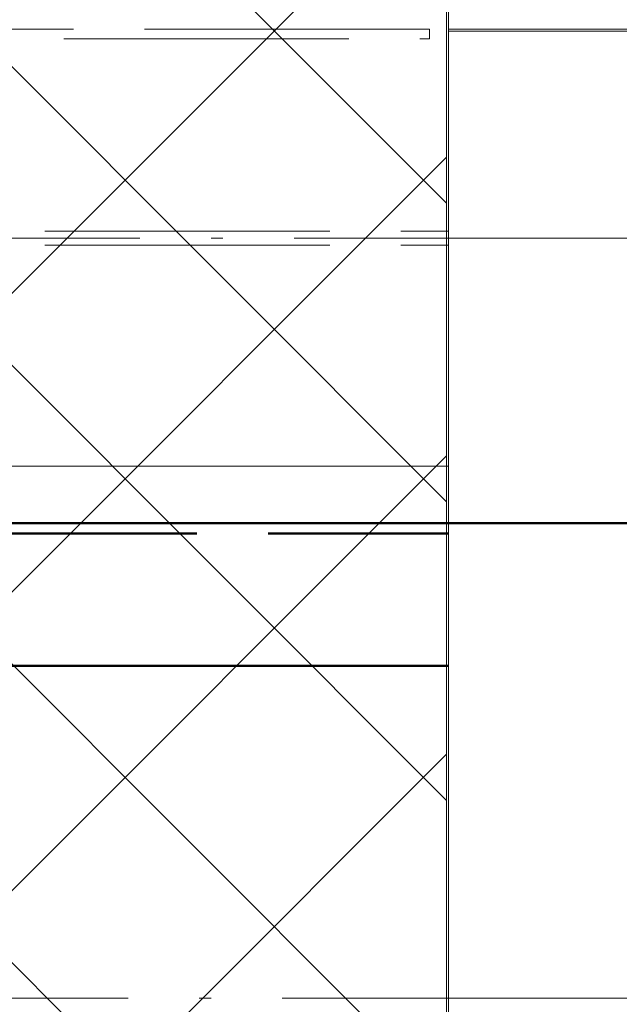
# Paper-space layout 'Layout1' of a CAD drawing. Extents: x -2 to 1380, y -36 to 422.
# Tile 30 of 79: x 326.67 to 332.99, y 154.56 to 164.93. Entities that reach past the tile are written whole.
import ezdxf

# ---------------------------------------------------------------- set-up
doc = ezdxf.new("R2010")
doc.units = 0
for name, pattern in [('ACAD_ISO02W100', [15, 12, -3]), ('ACAD_ISO04W100', [30.5, 24, -3, 0.5, -3]), ('HP_01_CER_B', [8, 5, -1, 1, -1])]:
    doc.linetypes.add(name, pattern=pattern)
for name, color, linetype, lineweight in [('SS_1.ET-HALA_TaO-PRISTAVBA-PODLAH.NOSNIKY', 9, 'CONTINUOUS', 13), ('SS_1.ET-HALA_TaO-RASTR', 7, 'HP_01_CER_B', 13), ('SS_1.ET-HALA_TaO-SLOUP', 9, 'CONTINUOUS', 13), ('SS_2.ET-HALA_TaO-LAVKA_+5.100m', 210, 'CONTINUOUS', 50), ('SS_2.ET-HALA_TaO-LAVKA_+5.100m-PLECH', 90, 'CONTINUOUS', 13), ('SS_2.ET-HALA_TaO-LAVKA_+5.100m-PLECH-VYZTUHA', 150, 'CONTINUOUS', 13), ('SS_SRAFY', 8, 'CONTINUOUS', 18)]:
    doc.layers.add(name, color=color, linetype=linetype, lineweight=lineweight)

psp = doc.layouts.get("Layout1")

# ---------------------------------------------------------------- hatches: boundary and pattern name
at = {"layer": 'SS_SRAFY'}
h = psp.add_hatch(dxfattribs=at)
h.set_pattern_fill('ANSI37', color=8, scale=0.7, angle=90, style=0)
h.set_pattern_definition([(135, (274.3477, 144.3783), (-1.571545, -1.571545), []), (225, (274.3477, 144.3783), (1.571545, -1.571545), [])])
h.paths.add_polyline_path([(335.1875, 123.6274), (335.1875, 143.6073), (331.1675, 143.6073), (331.1675, 165.6274), (218.2076, 165.6274), (218.2076, 159.6073), (215.1875, 159.6073), (215.1875, 123.6274)], flags=0)
h.paths.add_polyline_path([(316.3875, 148.5273), (316.3875, 150.9274), (316.7476, 150.9274), (316.7476, 148.5273)], flags=0)
h.paths.add_polyline_path([(316.3875, 158.1273), (316.3875, 160.5274), (316.7476, 160.5274), (316.7476, 158.1273)], flags=0)

# ---------------------------------------------------------------- linework, layer by layer
at = {"layer": 'SS_1.ET-HALA_TaO-PRISTAVBA-PODLAH.NOSNIKY', "color": 5, "linetype": 'Continuous', "ltscale": 0.25}
for p, q in [((331.1875, 164.8274), (331.1875, 164.8074)), ((331.1875, 160.2274), (318.0875, 160.2274))]:
    psp.add_line(p, q, dxfattribs=at)
at = {"layer": 'SS_1.ET-HALA_TaO-PRISTAVBA-PODLAH.NOSNIKY', "color": 9, "linetype": 'ACAD_ISO04W100', "ltscale": 0.25}
psp.add_line((215.1875, 162.6274), (335.1875, 162.6274), dxfattribs=at)
at = {"layer": 'SS_1.ET-HALA_TaO-PRISTAVBA-PODLAH.NOSNIKY', "color": 9, "linetype": 'ACAD_ISO02W100', "ltscale": 0.25}
for p, q in [((218.1876, 162.7024), (331.1875, 162.7024)), ((218.1876, 162.5524), (331.1875, 162.5524))]:
    psp.add_line(p, q, dxfattribs=at)
at = {"layer": 'SS_1.ET-HALA_TaO-RASTR', "linetype": 'ACAD_ISO04W100', "ltscale": 0.25}
psp.add_line((70.1875, 154.6274), (825.1574, 154.6274), dxfattribs=at)
at = {"layer": 'SS_1.ET-HALA_TaO-SLOUP', "color": 5, "linetype": 'Continuous', "ltscale": 0.25}
for p, q in [((331.1875, 165.6274), (331.1875, 164.8274)), ((334.9875, 164.8274), (331.1875, 164.8274)), ((334.5875, 164.8074), (331.1875, 164.8074)), ((331.1875, 164.8074), (331.1875, 144.4474))]:
    psp.add_line(p, q, dxfattribs=at)
at = {"layer": 'SS_2.ET-HALA_TaO-LAVKA_+5.100m', "color": 7, "linetype": 'ACAD_ISO04W100', "ltscale": 0.25}
psp.add_line((335.1875, 159.6274), (215.1875, 159.6274), dxfattribs=at)
at = {"layer": 'SS_2.ET-HALA_TaO-LAVKA_+5.100m', "color": 1, "linetype": 'Continuous', "ltscale": 0.25}
for p, q in [((316.7075, 159.6274), (331.1875, 159.6274)), ((316.2875, 158.1274), (331.1875, 158.1274))]:
    psp.add_line(p, q, dxfattribs=at)
at = {"layer": 'SS_2.ET-HALA_TaO-LAVKA_+5.100m', "color": 3, "linetype": 'ACAD_ISO02W100', "ltscale": 0.25}
psp.add_line((216.7875, 159.5174), (331.1875, 159.5174), dxfattribs=at)
at = {"layer": 'SS_2.ET-HALA_TaO-LAVKA_+5.100m-PLECH', "color": 7, "linetype": 'Continuous', "ltscale": 0.25}
psp.add_line((331.1675, 143.6073), (331.1675, 165.6274), dxfattribs=at)
at = {"layer": 'SS_2.ET-HALA_TaO-LAVKA_+5.100m-PLECH-VYZTUHA', "color": 3, "linetype": 'ACAD_ISO02W100', "ltscale": 0.25}
for p, q in [((330.9875, 164.8274), (218.3875, 164.8274)), ((330.9875, 164.7274), (330.9875, 164.8274)), ((218.3875, 164.7274), (330.9875, 164.7274))]:
    psp.add_line(p, q, dxfattribs=at)

doc.saveas('drawing.dxf')
